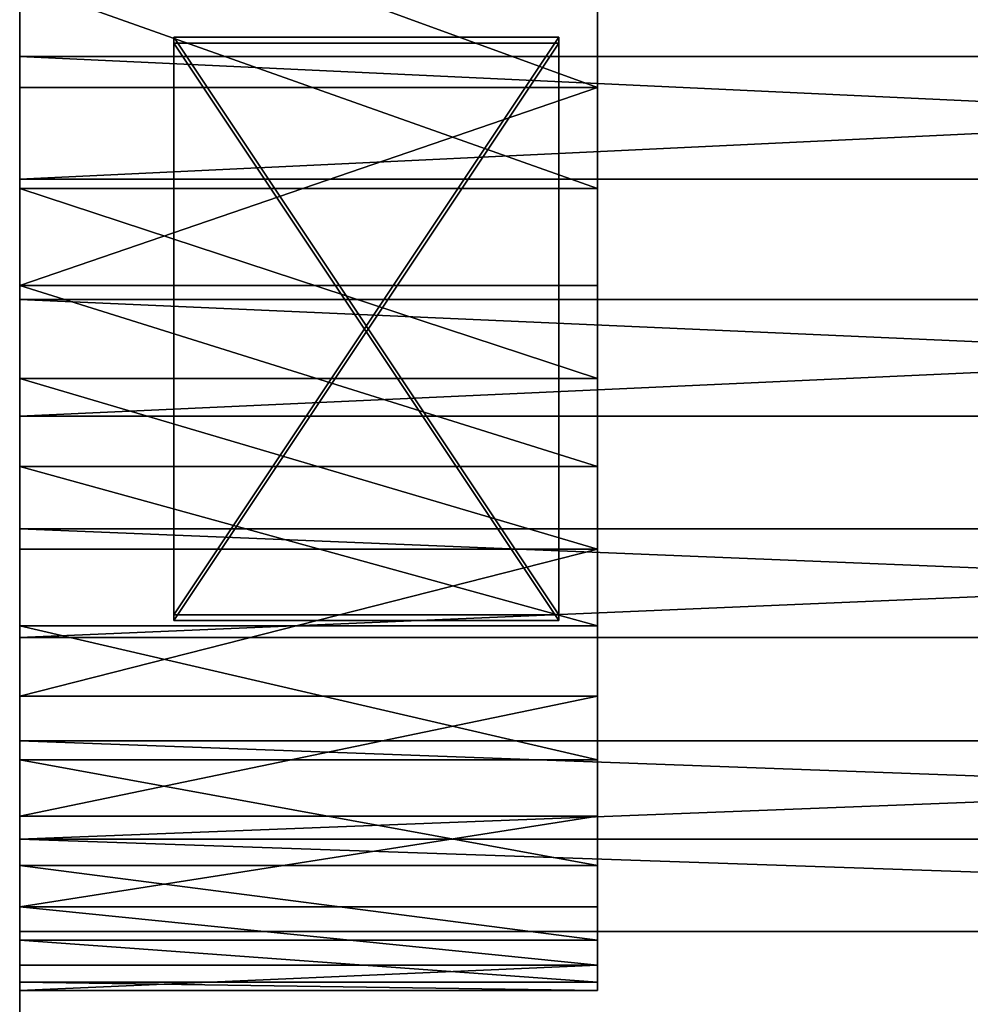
# Model space of a CAD drawing. Extents: x 0 to 500, y 0 to 45.
# Tile 64 of 160: x 157.72 to 162.66, y 18.38 to 23.5. Entities that reach past the tile are written whole.
import ezdxf

# ---------------------------------------------------------------- set-up
doc = ezdxf.new("R2010")
doc.units = 0
doc.layers.get('0').update_dxf_attribs({"color": 13, "linetype": 'CONTINUOUS'})

# ---------------------------------------------------------------- blocks, each defined once
blk = doc.blocks.new('COMPONENT')
for p, q in [((1.9493, 45.012, 4.0682), (2.8118, 45.012, 3.0481)), ((1.9493, 45.012, 4.0682), (2.8118, 45.012, 3.0481)), ((3.2922, 45.012, 17.4165), (2.3635, 45.012, 16.4563)), ((3.2922, 45.012, 17.4165), (2.3635, 45.012, 16.4563)), ((2.6372, 45.012, 11.4279), (2.5055, 45.012, 10.2873)), ((2.5055, 45.012, 10.2873), (2.5495, 45.012, 9.1399)), ((2.5055, 45.012, 10.2873), (2.5495, 45.012, 9.1399)), ((2.6372, 45.012, 11.4279), (2.5055, 45.012, 10.2873)), ((2.5055, 45.012, 10.2873), (2.5495, 45.012, 9.1399)), ((2.5055, 45.012, 10.2873), (2.5055, 42.012, 10.2873)), ((2.6372, 45.012, 11.4279), (2.5055, 45.012, 10.2873)), ((2.5495, 45.012, 9.1399), (2.5055, 45.012, 10.2873)), ((2.5055, 45.012, 10.2873), (2.5055, 42.012, 10.2873)), ((2.5055, 45.012, 10.2873), (2.6372, 45.012, 11.4279)), ((2.5495, 45.012, 9.1399), (2.7681, 45.012, 8.0126)), ((2.5495, 45.012, 9.1399), (2.7681, 45.012, 8.0126)), ((2.5495, 45.012, 9.1399), (2.7681, 45.012, 8.0126)), ((2.5495, 45.012, 9.1399), (2.5495, 42.012, 9.1399)), ((2.7681, 45.012, 8.0126), (2.5495, 45.012, 9.1399)), ((2.5495, 45.012, 9.1399), (2.5495, 42.012, 9.1399)), ((2.9414, 45.012, 12.5351), (2.6372, 45.012, 11.4279)), ((2.9414, 45.012, 12.5351), (2.6372, 45.012, 11.4279)), ((2.6372, 45.012, 11.4279), (2.6372, 42.012, 11.4279)), ((2.9414, 45.012, 12.5351), (2.6372, 45.012, 11.4279)), ((2.6372, 45.012, 11.4279), (2.6372, 42.012, 11.4279)), ((2.6372, 45.012, 11.4279), (2.9414, 45.012, 12.5351)), ((2.7681, 45.012, 8.0126), (3.1562, 45.012, 6.932)), ((2.7681, 45.012, 8.0126), (3.1562, 45.012, 6.932)), ((2.7681, 45.012, 8.0126), (3.1562, 45.012, 6.932)), ((2.7681, 45.012, 8.0126), (2.7681, 42.012, 8.0126)), ((3.1562, 45.012, 6.932), (2.7681, 45.012, 8.0126)), ((2.7681, 45.012, 8.0126), (2.7681, 42.012, 8.0126)), ((2.8118, 45.012, 3.0481), (2.8118, 18.012, 3.0481)), ((2.8118, 45.012, 3.0481), (3.8025, 45.012, 2.152)), ((2.8118, 45.012, 3.0481), (2.8118, 18.012, 3.0481)), ((2.8118, 45.012, 3.0481), (3.8025, 45.012, 2.152)), ((3.4112, 45.012, 13.5829), (2.9414, 45.012, 12.5351)), ((3.4112, 45.012, 13.5829), (2.9414, 45.012, 12.5351)), ((2.9414, 45.012, 12.5351), (2.9414, 42.012, 12.5351)), ((3.4112, 45.012, 13.5829), (2.9414, 45.012, 12.5351)), ((2.9414, 45.012, 12.5351), (2.9414, 42.012, 12.5351)), ((2.9414, 45.012, 12.5351), (3.4112, 45.012, 13.5829)), ((3.1562, 45.012, 6.932), (3.7048, 45.012, 5.9232)), ((3.1562, 45.012, 6.932), (3.7048, 45.012, 5.9232)), ((3.1562, 45.012, 6.932), (3.7048, 45.012, 5.9232)), ((3.1562, 45.012, 6.932), (3.1562, 42.012, 6.932)), ((3.7048, 45.012, 5.9232), (3.1562, 45.012, 6.932)), ((3.1562, 45.012, 6.932), (3.1562, 42.012, 6.932)), ((4.3405, 45.012, 18.2444), (3.2922, 45.012, 17.4165)), ((3.2922, 45.012, 17.4165), (3.2922, 18.012, 17.4165)), ((3.2922, 45.012, 17.4165), (3.2922, 18.012, 17.4165)), ((4.3405, 45.012, 18.2444), (3.2922, 45.012, 17.4165)), ((4.0353, 45.012, 14.5467), (3.4112, 45.012, 13.5829)), ((4.0353, 45.012, 14.5467), (3.4112, 45.012, 13.5829)), ((3.4112, 45.012, 13.5829), (3.4112, 42.012, 13.5829)), ((4.0353, 45.012, 14.5467), (3.4112, 45.012, 13.5829)), ((3.4112, 45.012, 13.5829), (3.4112, 42.012, 13.5829)), ((3.4112, 45.012, 13.5829), (4.0353, 45.012, 14.5467)), ((3.7048, 45.012, 5.9232), (4.4008, 45.012, 5.0101)), ((3.7048, 45.012, 5.9232), (4.4008, 45.012, 5.0101)), ((3.7048, 45.012, 5.9232), (4.4008, 45.012, 5.0101)), ((3.7048, 45.012, 5.9232), (3.7048, 42.012, 5.9232)), ((4.4008, 45.012, 5.0101), (3.7048, 45.012, 5.9232)), ((3.7048, 45.012, 5.9232), (3.7048, 42.012, 5.9232)), ((3.8025, 45.012, 2.152), (3.8025, 18.012, 2.152)), ((3.8025, 45.012, 2.152), (4.9038, 45.012, 1.396)), ((3.8025, 45.012, 2.152), (3.8025, 18.012, 2.152)), ((3.8025, 45.012, 2.152), (4.9038, 45.012, 1.396)), ((4.7993, 45.012, 15.4039), (4.0353, 45.012, 14.5467)), ((4.7993, 45.012, 15.4039), (4.0353, 45.012, 14.5467)), ((4.0353, 45.012, 14.5467), (4.0353, 42.012, 14.5467)), ((4.7993, 45.012, 15.4039), (4.0353, 45.012, 14.5467)), ((4.0353, 45.012, 14.5467), (4.0353, 42.012, 14.5467)), ((4.0353, 45.012, 14.5467), (4.7993, 45.012, 15.4039)), ((5.4899, 45.012, 18.9252), (4.3405, 45.012, 18.2444)), ((4.3405, 45.012, 18.2444), (4.3405, 18.012, 18.2444)), ((4.3405, 45.012, 18.2444), (4.3405, 18.012, 18.2444)), ((5.4899, 45.012, 18.9252), (4.3405, 45.012, 18.2444)), ((4.4008, 45.012, 5.0101), (5.2282, 45.012, 4.2138)), ((4.4008, 45.012, 5.0101), (5.2282, 45.012, 4.2138)), ((4.4008, 45.012, 5.0101), (5.2282, 45.012, 4.2138)), ((4.4008, 45.012, 5.0101), (4.4008, 42.012, 5.0101)), ((4.4008, 45.012, 5.0101), (4.4008, 42.012, 5.0101)), ((5.2282, 45.012, 4.2138), (4.4008, 45.012, 5.0101)), ((5.6851, 45.012, 16.1345), (4.7993, 45.012, 15.4039)), ((5.6851, 45.012, 16.1345), (4.7993, 45.012, 15.4039)), ((4.7993, 45.012, 15.4039), (4.7993, 42.012, 15.4039)), ((5.6851, 45.012, 16.1345), (4.7993, 45.012, 15.4039)), ((4.7993, 45.012, 15.4039), (4.7993, 42.012, 15.4039)), ((4.7993, 45.012, 15.4039), (5.6851, 45.012, 16.1345)), ((4.9038, 45.012, 1.396), (4.9038, 18.012, 1.396)), ((4.9038, 45.012, 1.396), (6.0961, 45.012, 0.7935)), ((4.9038, 45.012, 1.396), (4.9038, 18.012, 1.396)), ((4.9038, 45.012, 1.396), (6.0961, 45.012, 0.7935)), ((5.2282, 45.012, 4.2138), (6.1674, 45.012, 3.5532)), ((5.2282, 45.012, 4.2138), (6.1674, 45.012, 3.5532)), ((5.2282, 45.012, 4.2138), (6.1674, 45.012, 3.5532)), ((5.2282, 45.012, 4.2138), (5.2282, 42.012, 4.2138)), ((5.2282, 45.012, 4.2138), (5.2282, 42.012, 4.2138)), ((6.1674, 45.012, 3.5532), (5.2282, 45.012, 4.2138)), ((6.7198, 45.012, 19.4467), (5.4899, 45.012, 18.9252)), ((5.4899, 45.012, 18.9252), (5.4899, 18.012, 18.9252)), ((5.4899, 45.012, 18.9252), (5.4899, 18.012, 18.9252)), ((6.7198, 45.012, 19.4467), (5.4899, 45.012, 18.9252)), ((6.6721, 45.012, 16.7212), (5.6851, 45.012, 16.1345)), ((6.6721, 45.012, 16.7212), (5.6851, 45.012, 16.1345)), ((5.6851, 45.012, 16.1345), (5.6851, 42.012, 16.1345)), ((6.6721, 45.012, 16.7212), (5.6851, 45.012, 16.1345)), ((5.6851, 45.012, 16.1345), (5.6851, 42.012, 16.1345)), ((5.6851, 45.012, 16.1345), (6.6721, 45.012, 16.7212)), ((6.0961, 45.012, 0.7935), (6.0961, 18.012, 0.7935)), ((6.0961, 45.012, 0.7935), (7.358, 45.012, 0.3553)), ((6.0961, 45.012, 0.7935), (6.0961, 18.012, 0.7935)), ((6.0961, 45.012, 0.7935), (7.358, 45.012, 0.3553)), ((6.1674, 45.012, 3.5532), (7.1964, 45.012, 3.0437)), ((6.1674, 45.012, 3.5532), (7.1964, 45.012, 3.0437)), ((6.1674, 45.012, 3.5532), (7.1964, 45.012, 3.0437)), ((6.1674, 45.012, 3.5532), (6.1674, 42.012, 3.5532)), ((6.1674, 45.012, 3.5532), (6.1674, 42.012, 3.5532)), ((7.1964, 45.012, 3.0437), (6.1674, 45.012, 3.5532)), ((7.7371, 45.012, 17.1505), (6.6721, 45.012, 16.7212)), ((7.7371, 45.012, 17.1505), (6.6721, 45.012, 16.7212)), ((6.6721, 45.012, 16.7212), (6.6721, 42.012, 16.7212)), ((7.7371, 45.012, 17.1505), (6.6721, 45.012, 16.7212)), ((6.6721, 45.012, 16.7212), (6.6721, 42.012, 16.7212)), ((6.6721, 45.012, 16.7212), (7.7371, 45.012, 17.1505)), ((8.0081, 45.012, 19.7996), (6.7198, 45.012, 19.4467)), ((6.7198, 45.012, 19.4467), (6.7198, 18.012, 19.4467)), ((6.7198, 45.012, 19.4467), (6.7198, 18.012, 19.4467)), ((8.0081, 45.012, 19.7996), (6.7198, 45.012, 19.4467)), ((7.1964, 45.012, 3.0437), (8.2911, 45.012, 2.6973)), ((7.1964, 45.012, 3.0437), (8.2911, 45.012, 2.6973)), ((7.1964, 45.012, 3.0437), (8.2911, 45.012, 2.6973)), ((7.1964, 45.012, 3.0437), (7.1964, 42.012, 3.0437)), ((7.1964, 45.012, 3.0437), (7.1964, 42.012, 3.0437)), ((8.2911, 45.012, 2.6973), (7.1964, 45.012, 3.0437)), ((7.358, 45.012, 0.3553), (7.358, 18.012, 0.3553)), ((7.358, 45.012, 0.3553), (8.6671, 45.012, 0.0892)), ((7.358, 45.012, 0.3553), (7.358, 18.012, 0.3553)), ((7.358, 45.012, 0.3553), (8.6671, 45.012, 0.0892)), ((4.4277, 44.212, 9.2208), (4.4277, 44.212, 6.2208)), ((4.4277, 44.212, 6.2208), (4.4277, 42.212, 6.2208)), ((4.4277, 42.212, 9.2208), (4.4277, 44.212, 9.2208)), ((4.4277, 44.212, 6.2208), (7.4277, 44.212, 6.2208)), ((7.4277, 44.212, 9.2208), (4.4277, 44.212, 9.2208)), ((4.4277, 42.212, 9.2208), (4.4277, 44.212, 9.2208)), ((4.4277, 44.212, 9.2208), (4.4277, 44.212, 6.2208)), ((4.4277, 44.212, 6.2208), (4.4277, 42.212, 6.2208)), ((7.4277, 44.212, 6.2208), (4.4277, 44.212, 6.2208)), ((4.4277, 44.212, 9.2208), (7.4277, 44.212, 9.2208)), ((4.4575, 44.212, 13.2207), (4.4575, 44.212, 10.2207)), ((4.4575, 44.212, 10.2207), (4.4575, 42.212, 10.2207)), ((4.4575, 42.212, 13.2207), (4.4575, 44.212, 13.2207)), ((4.4575, 44.212, 10.2207), (7.4575, 44.212, 10.2207)), ((7.4575, 44.212, 13.2207), (4.4575, 44.212, 13.2207)), ((4.4575, 42.212, 13.2207), (4.4575, 44.212, 13.2207)), ((4.4575, 44.212, 13.2207), (4.4575, 44.212, 10.2207)), ((4.4575, 44.212, 10.2207), (4.4575, 42.212, 10.2207)), ((7.4575, 44.212, 10.2207), (4.4575, 44.212, 10.2207)), ((4.4575, 44.212, 13.2207), (7.4575, 44.212, 13.2207)), ((7.4277, 44.212, 6.2208), (7.4277, 44.212, 9.2208)), ((7.4277, 42.212, 6.2208), (7.4277, 44.212, 6.2208)), ((7.4277, 42.212, 9.2208), (7.4277, 44.212, 9.2208)), ((7.4277, 44.212, 9.2208), (7.4277, 44.212, 6.2208)), ((7.4277, 44.212, 6.2208), (7.4277, 42.212, 6.2208)), ((7.4277, 42.212, 9.2208), (7.4277, 44.212, 9.2208)), ((7.4575, 44.212, 10.2207), (7.4575, 44.212, 13.2207)), ((7.4575, 42.212, 10.2207), (7.4575, 44.212, 10.2207)), ((7.4575, 42.212, 13.2207), (7.4575, 44.212, 13.2207)), ((7.4575, 44.212, 13.2207), (7.4575, 44.212, 10.2207)), ((7.4575, 44.212, 10.2207), (7.4575, 42.212, 10.2207)), ((7.4575, 42.212, 13.2207), (7.4575, 44.212, 13.2207)), ((4.4277, 42.212, 6.2208), (4.4277, 42.212, 9.2208)), ((7.4277, 42.212, 6.2208), (4.4277, 42.212, 6.2208)), ((4.4277, 42.212, 9.2208), (7.4277, 42.212, 9.2208)), ((4.4277, 42.212, 6.2208), (4.4277, 42.212, 9.2208)), ((7.4277, 42.212, 6.2208), (4.4277, 42.212, 6.2208)), ((7.4277, 42.212, 9.2208), (4.4277, 42.212, 9.2208)), ((4.4575, 42.212, 10.2207), (4.4575, 42.212, 13.2207)), ((7.4575, 42.212, 10.2207), (4.4575, 42.212, 10.2207)), ((4.4575, 42.212, 13.2207), (7.4575, 42.212, 13.2207)), ((4.4575, 42.212, 10.2207), (4.4575, 42.212, 13.2207)), ((7.4575, 42.212, 10.2207), (4.4575, 42.212, 10.2207)), ((7.4575, 42.212, 13.2207), (4.4575, 42.212, 13.2207)), ((7.4277, 42.212, 9.2208), (7.4277, 42.212, 6.2208)), ((7.4277, 42.212, 6.2208), (7.4277, 42.212, 9.2208)), ((7.4575, 42.212, 13.2207), (7.4575, 42.212, 10.2207)), ((7.4575, 42.212, 10.2207), (7.4575, 42.212, 13.2207)), ((2.5055, 42.012, 10.2873), (2.5495, 42.012, 9.1399)), ((2.6372, 42.012, 11.4279), (2.5055, 42.012, 10.2873)), ((2.5495, 42.012, 9.1399), (2.5055, 42.012, 10.2873)), ((2.5055, 42.012, 10.2873), (2.6372, 42.012, 11.4279)), ((2.5495, 42.012, 9.1399), (2.7681, 42.012, 8.0126)), ((2.7681, 42.012, 8.0126), (2.5495, 42.012, 9.1399)), ((2.9414, 42.012, 12.5351), (2.6372, 42.012, 11.4279)), ((2.6372, 42.012, 11.4279), (2.9414, 42.012, 12.5351)), ((2.7681, 42.012, 8.0126), (3.1562, 42.012, 6.932)), ((3.1562, 42.012, 6.932), (2.7681, 42.012, 8.0126)), ((3.4112, 42.012, 13.5829), (2.9414, 42.012, 12.5351)), ((2.9414, 42.012, 12.5351), (3.4112, 42.012, 13.5829)), ((3.1562, 42.012, 6.932), (3.7048, 42.012, 5.9232)), ((3.7048, 42.012, 5.9232), (3.1562, 42.012, 6.932)), ((4.0353, 42.012, 14.5467), (3.4112, 42.012, 13.5829)), ((3.4112, 42.012, 13.5829), (4.0353, 42.012, 14.5467)), ((3.7048, 42.012, 5.9232), (4.4008, 42.012, 5.0101)), ((4.4008, 42.012, 5.0101), (3.7048, 42.012, 5.9232)), ((4.7993, 42.012, 15.4039), (4.0353, 42.012, 14.5467)), ((4.0353, 42.012, 14.5467), (4.7993, 42.012, 15.4039)), ((4.4008, 42.012, 5.0101), (5.2282, 42.012, 4.2138)), ((5.2282, 42.012, 4.2138), (4.4008, 42.012, 5.0101)), ((5.6851, 42.012, 16.1345), (4.7993, 42.012, 15.4039)), ((4.7993, 42.012, 15.4039), (5.6851, 42.012, 16.1345)), ((5.2282, 42.012, 4.2138), (6.1674, 42.012, 3.5532)), ((6.1674, 42.012, 3.5532), (5.2282, 42.012, 4.2138)), ((6.6721, 42.012, 16.7212), (5.6851, 42.012, 16.1345)), ((5.6851, 42.012, 16.1345), (6.6721, 42.012, 16.7212)), ((6.1674, 42.012, 3.5532), (7.1964, 42.012, 3.0437)), ((7.1964, 42.012, 3.0437), (6.1674, 42.012, 3.5532)), ((7.7371, 42.012, 17.1505), (6.6721, 42.012, 16.7212)), ((6.6721, 42.012, 16.7212), (7.7371, 42.012, 17.1505)), ((7.1964, 42.012, 3.0437), (8.2911, 42.012, 2.6973)), ((8.2911, 42.012, 2.6973), (7.1964, 42.012, 3.0437))]:
    blk.add_line(p, q)
mesh = blk.add_polyface()
corners = [(2.8118, 45.012, 3.0481), (9.4259, 45.012, 2.522), (3.8025, 45.012, 2.152), (8.2911, 45.012, 2.6973), (7.1964, 45.012, 3.0437), (6.1674, 45.012, 3.5532), (1.9493, 45.012, 4.0682), (5.2282, 45.012, 4.2138), (1.2305, 45.012, 5.1942), (4.4008, 45.012, 5.0101), (3.7048, 45.012, 5.9232), (0.6682, 45.012, 6.4059), (3.1562, 45.012, 6.932), (0.2724, 45.012, 7.6818), (2.7681, 45.012, 8.0126), (0.0502, 45.012, 8.999), (2.5495, 45.012, 9.1399), (0.0056, 45.012, 10.3342), (2.5055, 45.012, 10.2873), (2.6372, 45.012, 11.4279), (0.1393, 45.012, 11.6633), (2.9414, 45.012, 12.5351), (0.449, 45.012, 12.9628), (3.4112, 45.012, 13.5829), (0.9291, 45.012, 14.2093), (4.0353, 45.012, 14.5467), (1.5711, 45.012, 15.3808), (4.7993, 45.012, 15.4039), (2.3635, 45.012, 16.4563), (5.6851, 45.012, 16.1345), (6.6721, 45.012, 16.7212), (3.2922, 45.012, 17.4165), (7.7371, 45.012, 17.1505), (8.8551, 45.012, 17.4121), (10, 45.012, 17.5), (4.3405, 45.012, 18.2444), (8.6671, 45.012, 0.0892), (11.3329, 45.012, 0.0892), (10, 45.012), (7.358, 45.012, 0.3553), (12.642, 45.012, 0.3553), (6.0961, 45.012, 0.7935), (13.9039, 45.012, 0.7935), (4.9038, 45.012, 1.396), (15.0962, 45.012, 1.396), (16.1975, 45.012, 2.152), (10.5741, 45.012, 2.522), (17.1882, 45.012, 3.0481), (11.7089, 45.012, 2.6973), (12.8036, 45.012, 3.0437), (13.8326, 45.012, 3.5532), (18.0507, 45.012, 4.0682), (14.7718, 45.012, 4.2138), (18.7695, 45.012, 5.1942), (15.5991, 45.012, 5.0101), (16.2952, 45.012, 5.9232), (19.3318, 45.012, 6.4059), (16.8438, 45.012, 6.932), (19.7276, 45.012, 7.6818), (17.2319, 45.012, 8.0126), (19.9498, 45.012, 8.999), (17.4505, 45.012, 9.1399), (19.9944, 45.012, 10.3342), (17.4945, 45.012, 10.2873), (17.3628, 45.012, 11.4279), (19.8607, 45.012, 11.6633), (17.0586, 45.012, 12.5351), (19.551, 45.012, 12.9628), (16.5888, 45.012, 13.5829), (19.0709, 45.012, 14.2093), (15.9647, 45.012, 14.5467), (18.4289, 45.012, 15.3808), (15.2007, 45.012, 15.4039), (17.6365, 45.012, 16.4563), (14.3149, 45.012, 16.1345), (13.3279, 45.012, 16.7212), (16.7078, 45.012, 17.4165), (12.2629, 45.012, 17.1505), (11.1449, 45.012, 17.4121), (15.6595, 45.012, 18.2444), (5.4899, 45.012, 18.9252), (14.5101, 45.012, 18.9252), (6.7198, 45.012, 19.4467), (13.2802, 45.012, 19.4467), (8.0081, 45.012, 19.7996), (11.9919, 45.012, 19.7996), (9.3321, 45.012, 19.9777), (10.6679, 45.012, 19.9777), (10, 45.012, 20)]
mesh.append_faces([[corners[k] for k in face] for face in [(36, 37, 38), (87, 86, 88)]], dxfattribs={"vtx0": -1})
mesh.append_faces([[corners[k] for k in face] for face in [(0, 1, 2), (1, 0, 3), (3, 0, 4), (4, 0, 5), (5, 6, 7), (7, 8, 9), (9, 8, 10), (10, 11, 12), (12, 13, 14), (14, 15, 16), (16, 17, 18), (18, 17, 19), (19, 20, 21), (21, 22, 23), (23, 24, 25), (25, 26, 27), (27, 28, 29), (29, 28, 30), (30, 31, 32), (32, 31, 33), (33, 31, 34), (37, 39, 40), (40, 41, 42), (42, 43, 44), (44, 2, 45), (45, 46, 47), (46, 2, 1), (47, 50, 51), (51, 52, 53), (53, 55, 56), (56, 57, 58), (58, 59, 60), (60, 61, 62), (62, 64, 65), (65, 66, 67), (67, 68, 69), (69, 70, 71), (71, 72, 73), (73, 75, 76), (76, 34, 79), (79, 80, 81), (81, 82, 83), (83, 84, 85), (85, 86, 87)]], dxfattribs={"vtx0": -1, "vtx1": -1})
mesh.append_faces([[corners[k] for k in face] for face in [(45, 2, 46), (79, 34, 35)]], dxfattribs={"vtx0": -1, "vtx1": -1, "vtx2": -1})
mesh.append_faces([[corners[k] for k in face] for face in [(5, 0, 6), (7, 6, 8), (10, 8, 11), (12, 11, 13), (14, 13, 15), (16, 15, 17), (19, 17, 20), (21, 20, 22), (23, 22, 24), (25, 24, 26), (27, 26, 28), (30, 28, 31), (34, 31, 35), (37, 36, 39), (40, 39, 41), (42, 41, 43), (44, 43, 2), (47, 46, 48), (47, 48, 49), (47, 49, 50), (51, 50, 52), (53, 52, 54), (53, 54, 55), (56, 55, 57), (58, 57, 59), (60, 59, 61), (62, 61, 63), (62, 63, 64), (65, 64, 66), (67, 66, 68), (69, 68, 70), (71, 70, 72), (73, 72, 74), (73, 74, 75), (76, 75, 77), (76, 77, 78), (76, 78, 34), (79, 35, 80), (81, 80, 82), (83, 82, 84), (85, 84, 86)]], dxfattribs={"vtx0": -1, "vtx2": -1})
mesh = blk.add_polyface()
corners = [(1.9493, 45.012, 4.0682), (2.8118, 18.012, 3.0481), (1.9493, 18.012, 4.0682), (2.8118, 45.012, 3.0481)]
mesh.append_faces([[corners[k] for k in face] for face in [(0, 1, 2), (1, 0, 3)]], dxfattribs={"vtx0": -1})
mesh = blk.add_polyface()
corners = [(3.2922, 45.012, 17.4165), (2.3635, 18.012, 16.4563), (3.2922, 18.012, 17.4165), (2.3635, 45.012, 16.4563)]
mesh.append_faces([[corners[k] for k in face] for face in [(0, 1, 2), (1, 0, 3)]], dxfattribs={"vtx0": -1})
mesh = blk.add_polyface()
corners = [(2.5495, 45.012, 9.1399), (2.5055, 42.012, 10.2873), (2.5495, 42.012, 9.1399), (2.5055, 45.012, 10.2873)]
mesh.append_faces([[corners[k] for k in face] for face in [(0, 1, 2), (1, 0, 3)]], dxfattribs={"vtx0": -1})
mesh = blk.add_polyface()
corners = [(2.5055, 45.012, 10.2873), (2.6372, 42.012, 11.4279), (2.5055, 42.012, 10.2873), (2.6372, 45.012, 11.4279)]
mesh.append_faces([[corners[k] for k in face] for face in [(0, 1, 2), (1, 0, 3)]], dxfattribs={"vtx0": -1})
mesh = blk.add_polyface()
corners = [(2.7681, 45.012, 8.0126), (2.5495, 42.012, 9.1399), (2.7681, 42.012, 8.0126), (2.5495, 45.012, 9.1399)]
mesh.append_faces([[corners[k] for k in face] for face in [(0, 1, 2), (1, 0, 3)]], dxfattribs={"vtx0": -1})
mesh = blk.add_polyface()
corners = [(2.6372, 42.012, 11.4279), (2.9414, 45.012, 12.5351), (2.9414, 42.012, 12.5351), (2.6372, 45.012, 11.4279)]
mesh.append_faces([[corners[k] for k in face] for face in [(0, 1, 2), (1, 0, 3)]], dxfattribs={"vtx0": -1})
mesh = blk.add_polyface()
corners = [(3.1562, 45.012, 6.932), (2.7681, 42.012, 8.0126), (3.1562, 42.012, 6.932), (2.7681, 45.012, 8.0126)]
mesh.append_faces([[corners[k] for k in face] for face in [(0, 1, 2), (1, 0, 3)]], dxfattribs={"vtx0": -1})
mesh = blk.add_polyface()
corners = [(3.8025, 45.012, 2.152), (2.8118, 18.012, 3.0481), (2.8118, 45.012, 3.0481), (3.8025, 18.012, 2.152)]
mesh.append_faces([[corners[k] for k in face] for face in [(0, 1, 2), (1, 0, 3)]], dxfattribs={"vtx0": -1})
mesh = blk.add_polyface()
corners = [(2.9414, 45.012, 12.5351), (3.4112, 42.012, 13.5829), (2.9414, 42.012, 12.5351), (3.4112, 45.012, 13.5829)]
mesh.append_faces([[corners[k] for k in face] for face in [(0, 1, 2), (1, 0, 3)]], dxfattribs={"vtx0": -1})
mesh = blk.add_polyface()
corners = [(3.7048, 45.012, 5.9232), (3.1562, 42.012, 6.932), (3.7048, 42.012, 5.9232), (3.1562, 45.012, 6.932)]
mesh.append_faces([[corners[k] for k in face] for face in [(0, 1, 2), (1, 0, 3)]], dxfattribs={"vtx0": -1})
mesh = blk.add_polyface()
corners = [(4.3405, 18.012, 18.2444), (3.2922, 45.012, 17.4165), (3.2922, 18.012, 17.4165), (4.3405, 45.012, 18.2444)]
mesh.append_faces([[corners[k] for k in face] for face in [(0, 1, 2), (1, 0, 3)]], dxfattribs={"vtx0": -1})
mesh = blk.add_polyface()
corners = [(3.4112, 45.012, 13.5829), (4.0353, 42.012, 14.5467), (3.4112, 42.012, 13.5829), (4.0353, 45.012, 14.5467)]
mesh.append_faces([[corners[k] for k in face] for face in [(0, 1, 2), (1, 0, 3)]], dxfattribs={"vtx0": -1})
mesh = blk.add_polyface()
corners = [(4.4008, 45.012, 5.0101), (3.7048, 42.012, 5.9232), (4.4008, 42.012, 5.0101), (3.7048, 45.012, 5.9232)]
mesh.append_faces([[corners[k] for k in face] for face in [(0, 1, 2), (1, 0, 3)]], dxfattribs={"vtx0": -1})
mesh = blk.add_polyface()
corners = [(4.9038, 45.012, 1.396), (3.8025, 18.012, 2.152), (3.8025, 45.012, 2.152), (4.9038, 18.012, 1.396)]
mesh.append_faces([[corners[k] for k in face] for face in [(0, 1, 2), (1, 0, 3)]], dxfattribs={"vtx0": -1})
mesh = blk.add_polyface()
corners = [(4.0353, 45.012, 14.5467), (4.7993, 42.012, 15.4039), (4.0353, 42.012, 14.5467), (4.7993, 45.012, 15.4039)]
mesh.append_faces([[corners[k] for k in face] for face in [(0, 1, 2), (1, 0, 3)]], dxfattribs={"vtx0": -1})
mesh = blk.add_polyface()
corners = [(5.4899, 18.012, 18.9252), (4.3405, 45.012, 18.2444), (4.3405, 18.012, 18.2444), (5.4899, 45.012, 18.9252)]
mesh.append_faces([[corners[k] for k in face] for face in [(0, 1, 2), (1, 0, 3)]], dxfattribs={"vtx0": -1})
mesh = blk.add_polyface()
corners = [(4.4008, 42.012, 5.0101), (5.2282, 45.012, 4.2138), (4.4008, 45.012, 5.0101), (5.2282, 42.012, 4.2138)]
mesh.append_faces([[corners[k] for k in face] for face in [(0, 1, 2), (1, 0, 3)]], dxfattribs={"vtx0": -1})
mesh = blk.add_polyface()
corners = [(5.6851, 45.012, 16.1345), (4.7993, 42.012, 15.4039), (4.7993, 45.012, 15.4039), (5.6851, 42.012, 16.1345)]
mesh.append_faces([[corners[k] for k in face] for face in [(0, 1, 2), (1, 0, 3)]], dxfattribs={"vtx0": -1})
mesh = blk.add_polyface()
corners = [(6.0961, 45.012, 0.7935), (4.9038, 18.012, 1.396), (4.9038, 45.012, 1.396), (6.0961, 18.012, 0.7935)]
mesh.append_faces([[corners[k] for k in face] for face in [(0, 1, 2), (1, 0, 3)]], dxfattribs={"vtx0": -1})
mesh = blk.add_polyface()
corners = [(5.2282, 42.012, 4.2138), (6.1674, 45.012, 3.5532), (5.2282, 45.012, 4.2138), (6.1674, 42.012, 3.5532)]
mesh.append_faces([[corners[k] for k in face] for face in [(0, 1, 2), (1, 0, 3)]], dxfattribs={"vtx0": -1})
mesh = blk.add_polyface()
corners = [(6.7198, 18.012, 19.4467), (5.4899, 45.012, 18.9252), (5.4899, 18.012, 18.9252), (6.7198, 45.012, 19.4467)]
mesh.append_faces([[corners[k] for k in face] for face in [(0, 1, 2), (1, 0, 3)]], dxfattribs={"vtx0": -1})
mesh = blk.add_polyface()
corners = [(6.6721, 45.012, 16.7212), (5.6851, 42.012, 16.1345), (5.6851, 45.012, 16.1345), (6.6721, 42.012, 16.7212)]
mesh.append_faces([[corners[k] for k in face] for face in [(0, 1, 2), (1, 0, 3)]], dxfattribs={"vtx0": -1})
mesh = blk.add_polyface()
corners = [(7.358, 45.012, 0.3553), (6.0961, 18.012, 0.7935), (6.0961, 45.012, 0.7935), (7.358, 18.012, 0.3553)]
mesh.append_faces([[corners[k] for k in face] for face in [(0, 1, 2), (1, 0, 3)]], dxfattribs={"vtx0": -1})
mesh = blk.add_polyface()
corners = [(7.1964, 42.012, 3.0437), (6.1674, 45.012, 3.5532), (6.1674, 42.012, 3.5532), (7.1964, 45.012, 3.0437)]
mesh.append_faces([[corners[k] for k in face] for face in [(0, 1, 2), (1, 0, 3)]], dxfattribs={"vtx0": -1})
mesh = blk.add_polyface()
corners = [(7.7371, 45.012, 17.1505), (6.6721, 42.012, 16.7212), (6.6721, 45.012, 16.7212), (7.7371, 42.012, 17.1505)]
mesh.append_faces([[corners[k] for k in face] for face in [(0, 1, 2), (1, 0, 3)]], dxfattribs={"vtx0": -1})
mesh = blk.add_polyface()
corners = [(8.0081, 18.012, 19.7996), (6.7198, 45.012, 19.4467), (6.7198, 18.012, 19.4467), (8.0081, 45.012, 19.7996)]
mesh.append_faces([[corners[k] for k in face] for face in [(0, 1, 2), (1, 0, 3)]], dxfattribs={"vtx0": -1})
mesh = blk.add_polyface()
corners = [(7.1964, 42.012, 3.0437), (8.2911, 45.012, 2.6973), (7.1964, 45.012, 3.0437), (8.2911, 42.012, 2.6973)]
mesh.append_faces([[corners[k] for k in face] for face in [(0, 1, 2), (1, 0, 3)]], dxfattribs={"vtx0": -1})
mesh = blk.add_polyface()
corners = [(8.6671, 45.012, 0.0892), (7.358, 18.012, 0.3553), (7.358, 45.012, 0.3553), (8.6671, 18.012, 0.0892)]
mesh.append_faces([[corners[k] for k in face] for face in [(0, 1, 2), (1, 0, 3)]], dxfattribs={"vtx0": -1})
mesh = blk.add_polyface()
corners = [(4.4277, 44.212, 9.2208), (4.4277, 42.212, 6.2208), (4.4277, 42.212, 9.2208), (4.4277, 44.212, 6.2208)]
mesh.append_faces([[corners[k] for k in face] for face in [(0, 1, 2), (1, 0, 3)]], dxfattribs={"vtx0": -1})
mesh = blk.add_polyface()
corners = [(4.4277, 44.212, 9.2208), (7.4277, 44.212, 6.2208), (4.4277, 44.212, 6.2208), (7.4277, 44.212, 9.2208)]
mesh.append_faces([[corners[k] for k in face] for face in [(0, 1, 2), (1, 0, 3)]], dxfattribs={"vtx0": -1})
mesh = blk.add_polyface()
corners = [(7.4277, 44.212, 6.2208), (4.4277, 42.212, 6.2208), (4.4277, 44.212, 6.2208), (7.4277, 42.212, 6.2208)]
mesh.append_faces([[corners[k] for k in face] for face in [(0, 1, 2), (1, 0, 3)]], dxfattribs={"vtx0": -1})
mesh = blk.add_polyface()
corners = [(7.4277, 42.212, 9.2208), (4.4277, 44.212, 9.2208), (4.4277, 42.212, 9.2208), (7.4277, 44.212, 9.2208)]
mesh.append_faces([[corners[k] for k in face] for face in [(0, 1, 2), (1, 0, 3)]], dxfattribs={"vtx0": -1})
mesh = blk.add_polyface()
corners = [(4.4575, 44.212, 13.2207), (4.4575, 42.212, 10.2207), (4.4575, 42.212, 13.2207), (4.4575, 44.212, 10.2207)]
mesh.append_faces([[corners[k] for k in face] for face in [(0, 1, 2), (1, 0, 3)]], dxfattribs={"vtx0": -1})
mesh = blk.add_polyface()
corners = [(4.4575, 44.212, 13.2207), (7.4575, 44.212, 10.2207), (4.4575, 44.212, 10.2207), (7.4575, 44.212, 13.2207)]
mesh.append_faces([[corners[k] for k in face] for face in [(0, 1, 2), (1, 0, 3)]], dxfattribs={"vtx0": -1})
mesh = blk.add_polyface()
corners = [(7.4575, 44.212, 10.2207), (4.4575, 42.212, 10.2207), (4.4575, 44.212, 10.2207), (7.4575, 42.212, 10.2207)]
mesh.append_faces([[corners[k] for k in face] for face in [(0, 1, 2), (1, 0, 3)]], dxfattribs={"vtx0": -1})
mesh = blk.add_polyface()
corners = [(7.4575, 42.212, 13.2207), (4.4575, 44.212, 13.2207), (4.4575, 42.212, 13.2207), (7.4575, 44.212, 13.2207)]
mesh.append_faces([[corners[k] for k in face] for face in [(0, 1, 2), (1, 0, 3)]], dxfattribs={"vtx0": -1})
mesh = blk.add_polyface()
corners = [(7.4277, 44.212, 6.2208), (7.4277, 42.212, 9.2208), (7.4277, 42.212, 6.2208), (7.4277, 44.212, 9.2208)]
mesh.append_faces([[corners[k] for k in face] for face in [(0, 1, 2), (1, 0, 3)]], dxfattribs={"vtx0": -1})
mesh = blk.add_polyface()
corners = [(7.4575, 42.212, 10.2207), (7.4575, 44.212, 13.2207), (7.4575, 42.212, 13.2207), (7.4575, 44.212, 10.2207)]
mesh.append_faces([[corners[k] for k in face] for face in [(0, 1, 2), (1, 0, 3)]], dxfattribs={"vtx0": -1})
mesh = blk.add_polyface()
corners = [(7.4277, 42.212, 9.2208), (4.4277, 42.212, 6.2208), (7.4277, 42.212, 6.2208), (4.4277, 42.212, 9.2208)]
mesh.append_faces([[corners[k] for k in face] for face in [(0, 1, 2), (1, 0, 3)]], dxfattribs={"vtx0": -1})
mesh = blk.add_polyface()
corners = [(7.4575, 42.212, 13.2207), (4.4575, 42.212, 10.2207), (7.4575, 42.212, 10.2207), (4.4575, 42.212, 13.2207)]
mesh.append_faces([[corners[k] for k in face] for face in [(0, 1, 2), (1, 0, 3)]], dxfattribs={"vtx0": -1})
mesh = blk.add_polyface()
corners = [(8.2911, 42.012, 2.6973), (10.5741, 42.012, 2.522), (9.4259, 42.012, 2.522), (11.7089, 42.012, 2.6973), (7.1964, 42.012, 3.0437), (12.8036, 42.012, 3.0437), (6.1674, 42.012, 3.5532), (13.8326, 42.012, 3.5532), (5.2282, 42.012, 4.2138), (14.7718, 42.012, 4.2138), (4.4008, 42.012, 5.0101), (15.5991, 42.012, 5.0101), (3.7048, 42.012, 5.9232), (16.2952, 42.012, 5.9232), (3.1562, 42.012, 6.932), (16.8438, 42.012, 6.932), (2.7681, 42.012, 8.0126), (17.2319, 42.012, 8.0126), (2.5495, 42.012, 9.1399), (17.4505, 42.012, 9.1399), (2.5055, 42.012, 10.2873), (17.4945, 42.012, 10.2873), (2.6372, 42.012, 11.4279), (17.3628, 42.012, 11.4279), (2.9414, 42.012, 12.5351), (17.0586, 42.012, 12.5351), (3.4112, 42.012, 13.5829), (16.5888, 42.012, 13.5829), (4.0353, 42.012, 14.5467), (15.9647, 42.012, 14.5467), (4.7993, 42.012, 15.4039), (15.2007, 42.012, 15.4039), (5.6851, 42.012, 16.1345), (14.3149, 42.012, 16.1345), (6.6721, 42.012, 16.7212), (13.3279, 42.012, 16.7212), (7.7371, 42.012, 17.1505), (12.2629, 42.012, 17.1505), (8.8551, 42.012, 17.4121), (11.1449, 42.012, 17.4121), (10, 42.012, 17.5)]
mesh.append_faces([[corners[k] for k in face] for face in [(0, 1, 2), (39, 38, 40)]], dxfattribs={"vtx0": -1})
mesh.append_faces([[corners[k] for k in face] for face in [(1, 0, 3), (3, 4, 5), (5, 6, 7), (7, 8, 9), (9, 10, 11), (11, 12, 13), (13, 14, 15), (15, 16, 17), (17, 18, 19), (19, 20, 21), (21, 22, 23), (23, 24, 25), (25, 26, 27), (27, 28, 29), (29, 30, 31), (31, 32, 33), (33, 34, 35), (35, 36, 37), (37, 38, 39)]], dxfattribs={"vtx0": -1, "vtx1": -1})
mesh.append_faces([[corners[k] for k in face] for face in [(3, 0, 4), (5, 4, 6), (7, 6, 8), (9, 8, 10), (11, 10, 12), (13, 12, 14), (15, 14, 16), (17, 16, 18), (19, 18, 20), (21, 20, 22), (23, 22, 24), (25, 24, 26), (27, 26, 28), (29, 28, 30), (31, 30, 32), (33, 32, 34), (35, 34, 36), (37, 36, 38)]], dxfattribs={"vtx0": -1, "vtx2": -1})
blk = doc.blocks.new('GROUP_4')
at = {"extrusion": (-8.04912e-16, 1, 3.9443e-31), "rotation": 270}
blk.add_blockref('COMPONENT', (-127.732, 20.0502, 69.6658), dxfattribs=at)

msp = doc.modelspace()

# ---------------------------------------------------------------- block references
at = {"extrusion": (0, -1, -2.77556e-16)}
msp.add_blockref('GROUP_4', (75, -40, -36), dxfattribs=at)

doc.saveas('drawing.dxf')
